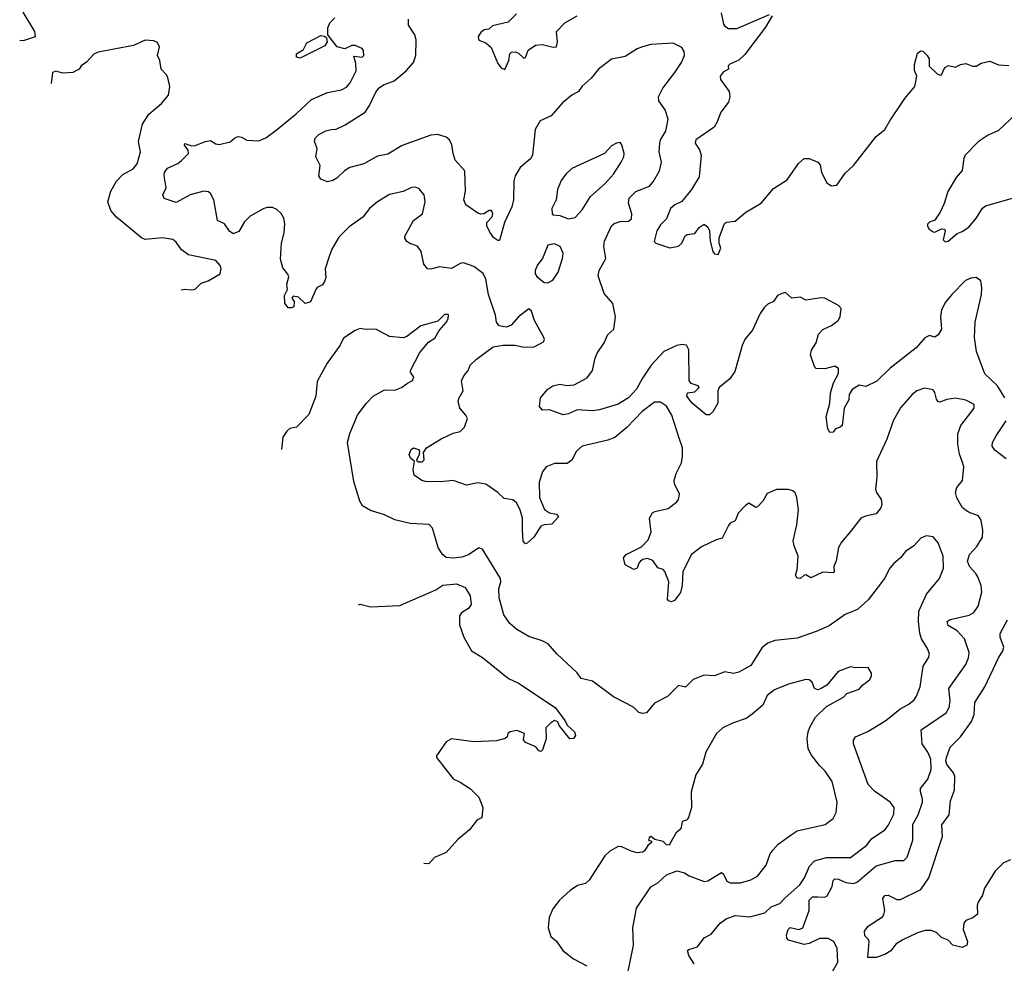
# Model space of a CAD drawing. Extents: x 2086813 to 2278017, y 548126 to 753336.
# Tile 116 of 256: x 2110955 to 2116679, y 616599 to 622083. Entities that reach past the tile are written whole.
import ezdxf

# ---------------------------------------------------------------- set-up
doc = ezdxf.new("R2010")
doc.units = 0

msp = doc.modelspace()

# ---------------------------------------------------------------- linework, layer by layer
at = {"layer": '0CON10XD'}
for points in [[(2110954.7, 621964.2), (2110977.7, 621962.3), (2111047.5, 621985), (2111042.5, 622015), (2110975, 622127.5)], [(2113842.3, 622117.7), (2113795, 622067.5), (2113703.2, 622046.8), (2113681.7, 622028.3), (2113655, 622023.8), (2113635, 622008), (2113620.8, 621985), (2113624.2, 621964.2), (2113665, 621948), (2113695, 621922), (2113735, 621828.8), (2113755, 621803.8), (2113775, 621792.5), (2113798.8, 621845), (2113804.3, 621885), (2113815, 621894.2), (2113835, 621895.5), (2113855, 621888.6), (2113885, 621858.8), (2113895, 621862.5), (2113912, 621905), (2113954.6, 621935.4), (2113995, 621938.2), (2114057.3, 621922.7), (2114075, 621924.2), (2114081.5, 621955), (2114075.8, 622015), (2114124.6, 622065.4), (2114195, 622105.6)], [(2115032.7, 622122.7), (2115046.8, 622056.8), (2115054.4, 622044.4), (2115075, 622032), (2115125, 622032), (2115315, 622112.5)], [(2113266.8, 620766.7), (2113222.2, 620782.2), (2113205, 620794.3), (2113193.6, 620813.6), (2113194.4, 620825), (2113244.2, 620915.8), (2113297.5, 620955), (2113311.9, 621025), (2113305.5, 621065.5), (2113275, 621102), (2113255, 621110), (2113232.4, 621107.6), (2113185, 621084.4), (2113105, 621067.8), (2113034.3, 621025), (2112989.2, 620985), (2112949.2, 620935), (2112870.5, 620879.5), (2112810.2, 620819.8), (2112770.2, 620749.8), (2112753.4, 620706.6), (2112731.4, 620635), (2112734, 620585), (2112728.8, 620565), (2112715, 620542.5), (2112685, 620526.2), (2112675.9, 620514.1), (2112645, 620443.3), (2112615, 620433.8), (2112575, 620470), (2112545, 620476.2), (2112537.5, 620465), (2112550, 620445), (2112548.8, 620415), (2112535, 620408), (2112515, 620408), (2112495.8, 620435), (2112495, 620480), (2112511.1, 620515), (2112507.5, 620545), (2112518.9, 620588.9), (2112514.4, 620604.4), (2112485, 620641.2), (2112471.7, 620691.7), (2112476.2, 620783.8), (2112492.2, 620845), (2112496.3, 620896.3), (2112490.3, 620930.3), (2112475, 620956.7), (2112449.7, 620979.7), (2112425, 620991.9), (2112395, 620992.2), (2112373.3, 620985), (2112295, 620941.2), (2112261.8, 620908.2), (2112227.9, 620852.1), (2112195, 620838.1), (2112175, 620854.3), (2112145, 620895.7), (2112104.4, 620915), (2112084.3, 621035), (2112065, 621072), (2112052.4, 621082.4), (2112025.8, 621085.8), (2111945, 621064.4), (2111865, 621020), (2111795, 621043.8), (2111786.7, 621065), (2111806.2, 621105), (2111793.8, 621175), (2111796.2, 621195), (2111815, 621219.2), (2111873.4, 621246.6), (2111894.6, 621265.4), (2111935.8, 621305), (2111934, 621325), (2111912.7, 621352.7), (2111915, 621362.5), (2111955, 621349.2), (2111975, 621350.8), (2112035, 621375.4), (2112065, 621380.7), (2112095, 621361.1), (2112115, 621357.8), (2112177.9, 621372.1), (2112205, 621396), (2112225, 621404.2), (2112245, 621400), (2112275, 621382), (2112345, 621379.4), (2112385, 621395.6), (2112445, 621440.6), (2112561.4, 621535), (2112651.6, 621618.4), (2112745, 621660.6), (2112825, 621675.6), (2112855, 621691.4), (2112875.6, 621715), (2112911.8, 621785), (2112909.1, 621829.1), (2112898.3, 621871.7), (2112945.7, 621864.3), (2112956, 621875), (2112953.9, 621903.9), (2112945, 621916.2), (2112905, 621932.5), (2112885, 621932.5), (2112846, 621914), (2112800, 621925), (2112747.1, 621995), (2112745.7, 622035), (2112757.5, 622065), (2112786.7, 622093.3)], [(2114575, 620000), (2114541.2, 619935), (2114495, 619885.5), (2114435, 619849.1), (2114325, 619815.6), (2114285, 619810.6), (2114195, 619815.6), (2114145, 619791.4), (2114115, 619787.1), (2114035, 619816), (2113993.6, 619813.6), (2113977.5, 619835), (2113982.5, 619885), (2114026.2, 619935), (2114053.8, 619955), (2114095, 619964.4), (2114135, 619956.9), (2114179.4, 619960.6), (2114255, 620001.4), (2114284.4, 620045), (2114300, 620115), (2114312.7, 620145), (2114352.9, 620205), (2114375, 620253.3), (2114410, 620285), (2114419.4, 620355), (2114404.2, 620434.2), (2114352.1, 620492.1), (2114318.6, 620595), (2114324.4, 620625.6), (2114362, 620695), (2114358.3, 620718.3), (2114351.4, 620765), (2114354.4, 620795), (2114394.6, 620885.4), (2114411.8, 620898.2), (2114445, 620910), (2114495, 620911.8), (2114511.5, 620925), (2114514, 620954), (2114494.4, 621015.6), (2114497.8, 621045), (2114538, 621085), (2114616, 621115), (2114638.7, 621141.3), (2114675.5, 621204.5), (2114687.1, 621255), (2114673.1, 621315), (2114676.2, 621365), (2114680.9, 621385), (2114711.1, 621435), (2114724.2, 621504.2), (2114708.3, 621558.3), (2114670.4, 621610.4), (2114669.5, 621635), (2114693.5, 621685), (2114764.5, 621775), (2114801.9, 621835), (2114819.2, 621875), (2114818.3, 621898.3), (2114805, 621921.2), (2114755, 621947.1), (2114625, 621938.5), (2114575, 621925.6), (2114545, 621914.3), (2114475, 621869.4), (2114395, 621852.5), (2114319.2, 621795), (2114277.6, 621742.4), (2114224.3, 621695.7), (2114203.9, 621666.1), (2114165, 621644), (2114110.9, 621599.1), (2114043.8, 621525), (2113980, 621495), (2113952.5, 621445), (2113935.3, 621294.7), (2113924.4, 621275), (2113865, 621222.9), (2113834.5, 621175), (2113828.5, 621145), (2113825.7, 621035), (2113815.7, 620995), (2113773.8, 620905), (2113745, 620800), (2113735, 620798.8), (2113712, 620815), (2113687.9, 620847.9), (2113670.8, 620885), (2113670, 620905), (2113700, 620935), (2113706.2, 620955), (2113703.3, 620965), (2113695, 620973.3), (2113685, 620973.3), (2113652.5, 620955), (2113635, 620952), (2113618.8, 620958.8), (2113547.7, 621007.7), (2113536.1, 621036.1), (2113545.9, 621085.9), (2113542, 621205), (2113487, 621267), (2113474.4, 621305), (2113468.1, 621355), (2113454, 621385), (2113435, 621400.8), (2113385, 621416.2), (2113345, 621411.4), (2113178, 621352), (2113095, 621301.4), (2113035, 621288.8), (2112955, 621244.3), (2112875, 621223.8), (2112843.3, 621205), (2112799.1, 621160.9), (2112775, 621147.5), (2112745, 621140), (2112705.9, 621155.9), (2112693.9, 621176.1), (2112702, 621235), (2112676.2, 621285), (2112684.5, 621335), (2112668.9, 621375), (2112673.1, 621395), (2112693.7, 621416.3), (2112733.7, 621436.3), (2112765, 621445.6), (2112795, 621446), (2112847.8, 621472.2), (2112963.1, 621545), (2112988.8, 621585), (2113025, 621662.5), (2113045, 621686.7), (2113070.8, 621705), (2113131.9, 621728.1), (2113201.5, 621785), (2113245.2, 621834.8), (2113257.5, 621875), (2113260.8, 621965), (2113252.5, 621995), (2113215, 622050.8), (2113215.9, 622085)], [(2115330, 622105), (2115290.7, 622039.3), (2115170.3, 621879.7), (2115135, 621848), (2115083.3, 621825), (2115073.3, 621815), (2115076.7, 621795), (2115045, 621777.5), (2115027.1, 621755), (2115028.6, 621735), (2115078.8, 621665), (2115083.9, 621635), (2115075, 621604.3), (2115031.1, 621545), (2115010.6, 621489.4), (2114992.1, 621457.9), (2114885.8, 621384.2), (2114882.5, 621365), (2114907.4, 621327.4), (2114917.8, 621295), (2114905, 621170), (2114860, 621095), (2114805, 621025.6), (2114763.8, 621006.2), (2114739.5, 620985), (2114715.7, 620925), (2114680.1, 620889.9), (2114659.5, 620855), (2114643, 620793), (2114653.6, 620783.6), (2114735, 620756.7), (2114785, 620766.7), (2114805, 620783.3), (2114823.3, 620826.7), (2114835.8, 620834.2), (2114879.7, 620840.3), (2114904.5, 620875.5), (2114935, 620893.8), (2114955, 620878), (2114964.4, 620855), (2114969.6, 620795), (2114985.6, 620735), (2114995, 620721.4), (2115015, 620718), (2115031.4, 620755), (2115021.1, 620785), (2115021.8, 620815), (2115051.7, 620898.3), (2115065, 620906.7), (2115115, 620912.5), (2115177.5, 620965), (2115265, 621016.7), (2115338.3, 621101.7), (2115417.7, 621152.3), (2115482.7, 621247.3), (2115515, 621276.7), (2115545, 621276.7), (2115595.6, 621255.6), (2115608.7, 621238.7), (2115617.5, 621195), (2115648.1, 621135), (2115675, 621117.1), (2115705, 621121.2), (2115755, 621191.1), (2115803.3, 621235), (2115935, 621403.8), (2115985, 621443.8), (2116012.9, 621495), (2116102, 621625), (2116160, 621695), (2116170, 621755), (2116157, 621787), (2116157, 621823), (2116175, 621887.5), (2116195, 621902.5), (2116205, 621900), (2116231.2, 621875), (2116243.3, 621855), (2116243, 621813), (2116288.3, 621768.3), (2116305, 621760), (2116315, 621763.3), (2116333.3, 621805), (2116355, 621817.5), (2116395, 621807.5), (2116425, 621822.5), (2116455, 621827.5), (2116493.6, 621813.6), (2116515, 621812.5), (2116545, 621830), (2116595, 621841.2), (2116645, 621821.2), (2116706.4, 621816.4)], [(2111893.7, 620511.9), (2111915, 620516.7), (2111955, 620512.5), (2111975, 620517.5), (2112009.3, 620550.7), (2112050, 620565), (2112120, 620605), (2112127, 620637), (2112120, 620655), (2112095, 620682.5), (2111937, 620717), (2111895, 620746), (2111865, 620790.8), (2111845, 620805.8), (2111785, 620815.6), (2111685, 620805.7), (2111662.5, 620815), (2111518, 620935), (2111484.3, 620974.3), (2111467.5, 621025), (2111484.3, 621085.7), (2111517.1, 621145), (2111555, 621183.5), (2111615, 621215.8), (2111636.9, 621245), (2111656.9, 621315), (2111645.6, 621375), (2111668.9, 621475), (2111705, 621534), (2111778.8, 621595), (2111820, 621645), (2111827.5, 621695), (2111816.4, 621746.4), (2111806.7, 621765), (2111776.7, 621795), (2111768.8, 621845), (2111756.7, 621875), (2111766.7, 621925), (2111755, 621950), (2111735, 621960), (2111685, 621963.8), (2111617, 621933), (2111410, 621895), (2111385, 621883.3), (2111343.8, 621836.2), (2111312.5, 621815), (2111300, 621795), (2111263.9, 621776.1), (2111205, 621772), (2111165, 621784.2), (2111146.2, 621775), (2111136.9, 621712.7)], [(2112585, 621860), (2112564.2, 621864.2), (2112564.6, 621885), (2112605, 621910), (2112625, 621947.7), (2112705, 621990.8), (2112727.2, 621987.2), (2112738.1, 621978.1), (2112741.8, 621955), (2112728.8, 621931.2), (2112585, 621860)], [(2116746.6, 621533.4), (2116645, 621438.6), (2116585, 621410.8), (2116527.6, 621372.4), (2116452.5, 621295), (2116443.4, 621276.6), (2116434.5, 621205.5), (2116400, 621165), (2116351.1, 621085), (2116330, 621015), (2116305.7, 620964.3), (2116275, 620917.5), (2116245, 620906.2), (2116233.8, 620895), (2116233, 620883), (2116243.3, 620865), (2116265, 620850), (2116275, 620848.8), (2116315, 620868), (2116332.5, 620865), (2116336, 620855), (2116324.2, 620804.2), (2116335, 620792), (2116352.5, 620795), (2116405, 620841.2), (2116435, 620851.4), (2116472.6, 620877.4), (2116518.3, 620931.7), (2116552.7, 620987.3), (2116569.1, 621000.9), (2116726.2, 621045)], [(2114145, 620926), (2114185, 620934), (2114225, 620977.1), (2114273.3, 621055), (2114359.2, 621130.8), (2114407.1, 621185), (2114452.5, 621255), (2114467.5, 621285), (2114470, 621305), (2114456.2, 621355), (2114445, 621368.8), (2114424.1, 621365.9), (2114395, 621348.8), (2114354.2, 621305.8), (2114165, 621217.1), (2114129.2, 621185), (2114102.6, 621147.4), (2114082.5, 621095), (2114074.2, 621035), (2114049.1, 620985), (2114050, 620955), (2114055, 620948.8), (2114095.6, 620945.6), (2114145, 620926)], [(2115649.4, 616495), (2115710.8, 616605), (2115708.2, 616685), (2115687.3, 616725), (2115655, 616742.8), (2115605, 616742.4), (2115545, 616713.1), (2115515, 616708.8), (2115424.2, 616734.2), (2115414.5, 616745), (2115412.1, 616765), (2115422.5, 616795), (2115434, 616806), (2115485, 616795.5), (2115508, 616805), (2115544, 616905), (2115545.4, 616965), (2115565, 616984.6), (2115596, 616986), (2115635, 616983.6), (2115649.2, 616990.8), (2115677.8, 617045), (2115685, 617080), (2115695, 617089.2), (2115715, 617087.5), (2115758.7, 617068.7), (2115805, 617061.8), (2115825, 617072.5), (2115935, 617166), (2116045, 617195.6), (2116095, 617196.9), (2116114.6, 617215.4), (2116147.9, 617315), (2116148.5, 617405), (2116177.7, 617462.3), (2116202.9, 617535), (2116204.5, 617555), (2116191.9, 617595), (2116192.5, 617615), (2116235, 617668.2), (2116253.9, 617725), (2116252.6, 617785), (2116235.2, 617825), (2116201.2, 617875), (2116195.8, 617955), (2116341.9, 618055), (2116359.6, 618085), (2116364.7, 618125), (2116356.4, 618195), (2116456.2, 618335), (2116471.6, 618375), (2116474.7, 618405), (2116448, 618485), (2116405, 618530.8), (2116352.7, 618562.7), (2116347.5, 618585), (2116365, 618597.3), (2116475, 618622.5), (2116501.5, 618638.5), (2116528.2, 618675), (2116548.5, 618755), (2116545.6, 618795), (2116525.5, 618845), (2116514.4, 618865), (2116476.2, 618905), (2116466.1, 618935), (2116477.1, 618975), (2116519.1, 619020.9), (2116552.7, 619075), (2116555.5, 619115), (2116545, 619173.3), (2116529.5, 619199.5), (2116470.4, 619220.4), (2116436.4, 619245), (2116403.4, 619303.4), (2116395.6, 619334.4), (2116403.6, 619365), (2116436.7, 619405), (2116444.4, 619485), (2116434.5, 619515), (2116418.5, 619558.5), (2116408.8, 619615), (2116408.5, 619675), (2116426.2, 619723.8), (2116504, 619825), (2116505, 619846.7), (2116455, 619872), (2116395, 619883.8), (2116345, 619876), (2116305, 619860), (2116295, 619862), (2116285, 619876.7), (2116276.4, 619916.4), (2116265, 619930.8), (2116215, 619941.4), (2116171.2, 619925), (2116144.3, 619905), (2116075, 619826.2), (2116035.7, 619755), (2115995.7, 619645), (2115936, 619515), (2115939.1, 619425), (2115930.9, 619355), (2115936.7, 619335), (2115963.1, 619295), (2115966.9, 619265), (2115961.9, 619245), (2115935, 619211.4), (2115872, 619198), (2115845, 619185.7), (2115785, 619109.2), (2115732.8, 619047.2), (2115715.8, 619015), (2115702.7, 618937.3), (2115688.8, 618905), (2115690, 618875), (2115685, 618867.5), (2115625, 618872.2), (2115555, 618840), (2115525, 618855.6), (2115515, 618854.2), (2115494.1, 618835.9), (2115475, 618838), (2115465.8, 618855), (2115475.5, 618885), (2115480.5, 618965), (2115457.1, 619025), (2115452.5, 619055), (2115472.6, 619147.4), (2115482.2, 619235), (2115472.9, 619305), (2115463.2, 619333.2), (2115450, 619345), (2115425, 619352.2), (2115355, 619352.2), (2115300, 619330), (2115276, 619285), (2115245, 619252.5), (2115235, 619247.5), (2115195, 619272.5), (2115175, 619260), (2115132, 619215), (2115115, 619170), (2115085, 619156.2), (2115075, 619143.3), (2115039.7, 619070.3), (2115005, 619060.5), (2114919.8, 619020.2), (2114860, 618975), (2114810.6, 618875), (2114806.4, 618795), (2114796, 618754), (2114762.7, 618707.3), (2114745, 618700), (2114726.7, 618705), (2114720.8, 618715), (2114728.6, 618815), (2114706, 618875), (2114695, 618887.5), (2114665, 618897.5), (2114635, 618940), (2114605, 618951.2), (2114577.5, 618945), (2114563.8, 618935), (2114554, 618925), (2114543.9, 618896.1), (2114525, 618886.7), (2114474.1, 618914.1), (2114466.2, 618955), (2114480, 618975), (2114569.8, 619020.2), (2114609.5, 619060.5), (2114625.6, 619105), (2114616.7, 619185), (2114633.9, 619216.1), (2114647.5, 619225), (2114725, 619242.9), (2114775, 619280), (2114785.8, 619295), (2114790.8, 619325), (2114762, 619385), (2114759.2, 619405), (2114770.6, 619445), (2114801.7, 619508.3), (2114809.3, 619545), (2114807.5, 619595), (2114786.9, 619656.9), (2114745.7, 619785), (2114715.7, 619835.8), (2114679.5, 619859.5), (2114645, 619859.1), (2114572.9, 619805), (2114485, 619712.2), (2114415, 619654.5), (2114375, 619638.8), (2114225, 619603.6), (2114192.2, 619575), (2114165, 619522.5), (2114137, 619503), (2114065, 619504.4), (2114016.4, 619483.6), (2113994.4, 619455), (2113974.7, 619395.3), (2113977.8, 619305), (2114006.5, 619236.5), (2114035, 619217.1), (2114075, 619210), (2114087, 619193), (2114048.3, 619151.7), (2114005, 619148), (2113985, 619140), (2113943.8, 619075), (2113905, 619040), (2113895, 619037.5), (2113882.7, 619052.7), (2113878.3, 619118.3), (2113877.7, 619185), (2113864.7, 619234.7), (2113842.9, 619275), (2113822, 619292), (2113770.8, 619300.8), (2113735, 619334.4), (2113665, 619382.5), (2113618.7, 619391.3), (2113551.7, 619378.3), (2113475, 619405.7), (2113402.7, 619397.3), (2113315, 619398), (2113292.5, 619405), (2113248.8, 619435), (2113242, 619468), (2113250, 619515), (2113227.5, 619535), (2113220, 619555), (2113230, 619585), (2113245, 619593.8), (2113272.5, 619585), (2113280, 619575), (2113277.5, 619555), (2113262.5, 619522.5), (2113273.3, 619513.3), (2113295, 619513.8), (2113305.8, 619525), (2113303, 619567), (2113320, 619595), (2113405, 619647.5), (2113475, 619679.2), (2113515, 619690), (2113541.2, 619715), (2113557.5, 619765), (2113548.8, 619785), (2113513.1, 619825), (2113503.5, 619865), (2113508.9, 619885), (2113533.1, 619925), (2113523.1, 619983.1), (2113536.2, 620013.8), (2113562, 620045), (2113574, 620075), (2113610.6, 620109.4), (2113708.3, 620181.7), (2113765, 620191.4), (2113835, 620192), (2113885, 620179.2), (2113945, 620181.4), (2113999.7, 620210.3), (2114005.8, 620224.2), (2114002.5, 620235), (2113947.5, 620335), (2113929.5, 620389.5), (2113915, 620402.5), (2113855, 620356.2), (2113812.1, 620307.9), (2113784.2, 620295.8), (2113743.3, 620303.3), (2113727.1, 620325), (2113720.9, 620365), (2113679.6, 620485), (2113664.5, 620575), (2113648.7, 620608.7), (2113595, 620647.5), (2113535, 620669.6), (2113515, 620666.6), (2113465, 620637.5), (2113395, 620646.2), (2113345, 620632.1), (2113325, 620635.6), (2113305, 620662), (2113289.3, 620735), (2113266.8, 620766.7)], [(2114025, 620554), (2114055, 620570), (2114085.8, 620615), (2114110.8, 620695), (2114113.8, 620725), (2114096.7, 620765), (2114065, 620780), (2114025, 620772.5), (2113994.5, 620695.5), (2113965, 620658.6), (2113952.5, 620625), (2113952.1, 620605), (2113961.3, 620591.3), (2114005, 620556), (2114025, 620554)], [(2116681.8, 619885), (2116639.1, 619955), (2116567.1, 620025), (2116518.5, 620155), (2116505.5, 620235.5), (2116510, 620325), (2116546.4, 620485), (2116549.5, 620525), (2116542, 620565), (2116515, 620584), (2116485, 620581.4), (2116453.6, 620566.4), (2116373.8, 620486.2), (2116338.3, 620441.7), (2116314.3, 620395.7), (2116307.5, 620355), (2116314.5, 620285), (2116295, 620251.2), (2116275, 620238), (2116245, 620247.5), (2116217, 620233), (2116166, 620175), (2116015, 620057.1), (2115938, 619982), (2115875, 619952), (2115835, 619958), (2115795, 619934), (2115778, 619905), (2115775.9, 619874.1), (2115748.6, 619825), (2115736.7, 619725), (2115725, 619714.4), (2115697.5, 619705), (2115683.6, 619686.4), (2115664.1, 619684.1), (2115652.5, 619705), (2115642.9, 619775), (2115664.4, 619855), (2115668, 619912), (2115687.2, 619972.8), (2115715, 620027.5), (2115716, 620055), (2115695, 620070), (2115635, 620053.8), (2115586.1, 620056.1), (2115575, 620067.5), (2115551.9, 620135), (2115558.7, 620161.3), (2115586, 620205), (2115600, 620255), (2115625, 620282.5), (2115675, 620306), (2115713.8, 620335), (2115726, 620355), (2115730, 620405), (2115715, 620422), (2115635, 620464), (2115615, 620466.2), (2115525, 620452.5), (2115495, 620470), (2115445, 620464), (2115406.4, 620496.4), (2115385, 620491.2), (2115360.5, 620479.5), (2115336.7, 620445), (2115305, 620430), (2115285, 620412.5), (2115260.8, 620375), (2115215, 620278.8), (2115172.6, 620227.4), (2115155, 620190), (2115112.2, 620037.8), (2115083.1, 619995), (2115022.5, 619945), (2115014.3, 619925), (2115014, 619855), (2114985.6, 619804.4), (2114965, 619786.7), (2114945, 619786.7), (2114865, 619853.8), (2114834.4, 619895), (2114836.7, 619915), (2114879.5, 619920.5), (2114906.2, 619945), (2114900, 619955), (2114858.3, 619968.3), (2114847.5, 619985), (2114844.3, 620164.3), (2114832, 620192), (2114805.9, 620195.9), (2114775, 620190), (2114700.8, 620155), (2114625.8, 620075), (2114575, 620000)], [(2113355, 619127.5), (2113335, 619148.8), (2113224.4, 619154.4), (2113136.6, 619176.6), (2113075, 619205.8), (2112995, 619229.5), (2112947.1, 619257.1), (2112932, 619285), (2112898, 619398), (2112860.8, 619625), (2112875, 619677.5), (2112918.8, 619785), (2112968.3, 619851.7), (2113010, 619895), (2113075, 619930.8), (2113135, 619930.6), (2113175, 619944.4), (2113209.1, 619970.9), (2113239.4, 619985), (2113245.6, 620005), (2113226.7, 620035), (2113226.7, 620045), (2113281.7, 620148.3), (2113331.5, 620208.5), (2113368.3, 620231.7), (2113393.8, 620276.2), (2113435, 620322.5), (2113446.7, 620345), (2113447.5, 620365), (2113445, 620370), (2113425, 620370), (2113385, 620330), (2113286.1, 620303.9), (2113205, 620241.2), (2113185, 620234), (2113105, 620241.2), (2113025, 620284.2), (2112965, 620282), (2112935, 620287.5), (2112905, 620277.1), (2112838.3, 620231.7), (2112818, 620192), (2112743, 620087), (2112685, 619980), (2112676.7, 619895), (2112635, 619787.5), (2112565, 619713.8), (2112525, 619706.2), (2112507.7, 619692.3), (2112484.3, 619655.7), (2112477.3, 619584)], [(2116690.5, 619530.5), (2116625, 619581.4), (2116608.6, 619605), (2116611.4, 619625), (2116631.4, 619665), (2116689.3, 619750.7)], [(2114875.5, 616595.5), (2114845.8, 616645), (2114837.5, 616672.5), (2114845, 616680), (2114895, 616694), (2114933.4, 616746.6), (2114975, 616768), (2115027.7, 616832.3), (2115062.2, 616857.8), (2115115, 616876.2), (2115200.7, 616869.3), (2115287.1, 616892.9), (2115323.4, 616926.6), (2115375, 616945.5), (2115405, 616980), (2115491.5, 617055), (2115517.3, 617095), (2115545.9, 617164.1), (2115575.8, 617194.2), (2115645, 617213.2), (2115785, 617213.8), (2115880.8, 617285), (2115907.9, 617322.1), (2115984, 617375), (2116005, 617399.2), (2116037.5, 617465), (2116039.4, 617505), (2116015.3, 617535.3), (2115925, 617599.6), (2115887.1, 617637.1), (2115802.9, 617875), (2115802, 617895), (2115814.4, 617915.6), (2115885, 617945.7), (2115990.7, 618009.3), (2116072, 618075), (2116124.5, 618105.5), (2116155, 618130), (2116169.5, 618150.5), (2116191.1, 618205), (2116208.6, 618325), (2116239.2, 618375), (2116244.2, 618395), (2116235.7, 618425), (2116198.6, 618485), (2116187.4, 618517.4), (2116180.7, 618585), (2116183.1, 618645), (2116226.6, 618743.4), (2116303.1, 618835), (2116325.6, 618895), (2116324, 618965), (2116295, 619043.3), (2116265, 619076.7), (2116225, 619083.3), (2116195, 619068.8), (2116153.3, 619025), (2116105, 618992), (2116076, 618955), (2116037.3, 618922.7), (2116013.8, 618895), (2115983.8, 618835), (2115965, 618811.2), (2115888.1, 618711.9), (2115825.4, 618654.6), (2115754.6, 618625.4), (2115660.2, 618559.8), (2115585, 618526.5), (2115475, 618488.9), (2115345, 618474.4), (2115305, 618460), (2115272.5, 618435), (2115205, 618330), (2115135, 618290), (2115105, 618283.3), (2115055, 618292), (2114995, 618268.8), (2114935, 618273.8), (2114871.2, 618248.8), (2114825, 618204), (2114785, 618212.5), (2114720.5, 618149.5), (2114645, 618110), (2114600, 618055), (2114575, 618050), (2114555, 618055.8), (2114525.4, 618085.4), (2114486.9, 618106.9), (2114406.9, 618146.9), (2114285, 618238.6), (2114218.8, 618255), (2114195, 618286), (2114077.8, 618397.8), (2114026.4, 618456.4), (2113993.2, 618473.2), (2113915, 618498.1), (2113845, 618538.9), (2113805, 618573.1), (2113768.6, 618625), (2113743.1, 618723.1), (2113740.7, 618775), (2113752.1, 618815), (2113750.8, 618835), (2113645.5, 619005.5), (2113625, 619014), (2113565, 618973.5), (2113525, 618958.8), (2113475, 618953.3), (2113435, 618958.1), (2113412.5, 618975), (2113386.9, 619015), (2113355, 619127.5)], [(2112923.7, 618682.1), (2112935, 618685.8), (2112995, 618671.4), (2113165, 618678), (2113375, 618768.8), (2113415, 618796.7), (2113495, 618803.8), (2113545, 618783.3), (2113573.3, 618735), (2113580, 618685), (2113565, 618660), (2113523.9, 618636.1), (2113511.7, 618618.3), (2113511.2, 618565), (2113536.2, 618495), (2113582.5, 618415), (2113645.6, 618375.6), (2113796.7, 618255), (2113855, 618226), (2114067.5, 618085), (2114125, 618010), (2114140.4, 617980.4), (2114180, 617945), (2114187.1, 617922.9), (2114175, 617905.7), (2114153.8, 617903.8), (2114091.1, 617981.1), (2114083, 618003), (2114065, 618010), (2114040, 617995), (2114013, 617967), (2114016.4, 617903.6), (2113995, 617840), (2113985, 617830), (2113973.6, 617833.6), (2113955, 617857.5), (2113895, 617882.5), (2113883, 617897), (2113890, 617935), (2113845, 617951.2), (2113805.8, 617944.2), (2113793.3, 617935), (2113788.8, 617915), (2113777.5, 617905), (2113727.5, 617892.5), (2113596.1, 617886.1), (2113465, 617903.3), (2113434.1, 617885.9), (2113377.5, 617805), (2113377.5, 617795), (2113475, 617670), (2113515, 617652.5), (2113575, 617613.3), (2113623.3, 617565), (2113646.7, 617505), (2113642.5, 617445), (2113615, 617432.5), (2113570, 617375), (2113502.3, 617317.7), (2113435, 617242.5), (2113366.4, 617213.6), (2113333.3, 617176.7), (2113305.3, 617179.1)], [(2116715, 617200), (2116675, 617182), (2116625.4, 617134.6), (2116565, 617036.2), (2116552.9, 616995), (2116528, 616955), (2116522, 616935), (2116523.8, 616885), (2116497, 616863), (2116455, 616846.7), (2116445, 616832.5), (2116440.6, 616795), (2116466.2, 616725), (2116462.5, 616705), (2116435, 616690), (2116380, 616705), (2116352.5, 616732.5), (2116315, 616749.2), (2116285, 616778.6), (2116255, 616788.9), (2116218.6, 616788.6), (2116175, 616775.7), (2116090, 616735), (2116049.5, 616710.5), (2116018.7, 616671.3), (2115985, 616650), (2115935, 616633.3), (2115885, 616632.5), (2115893.3, 616725), (2115888.3, 616738.3), (2115868, 616758), (2115867.1, 616785), (2115887.1, 616815), (2115950, 616855), (2115972, 616868), (2115978.3, 616881.7), (2115984.2, 616905.8), (2115972.5, 616975), (2115985, 616993.8), (2116005, 616995.7), (2116055, 616970), (2116075, 616969.4), (2116193.2, 617026.8), (2116240.4, 617095), (2116319.3, 617335), (2116316.1, 617403.9), (2116358.5, 617461.5), (2116366.4, 617543.6), (2116389.4, 617605), (2116391.8, 617685), (2116383.5, 617705), (2116344.4, 617755), (2116338.6, 617775), (2116342.9, 617795), (2116364.3, 617855), (2116425, 617914.2), (2116489.1, 618005), (2116504.5, 618045), (2116507.8, 618115), (2116566.1, 618206.1), (2116645.5, 618374.5), (2116670.8, 618415), (2116675.8, 618435.8), (2116654.4, 618495), (2116654.4, 618515), (2116697.1, 618595)], [(2114487.5, 616525), (2114523.1, 616705), (2114518.9, 616805), (2114540.9, 616919.1), (2114625, 617043.8), (2114664.1, 617065.9), (2114715, 617113.3), (2114775, 617135.8), (2114820, 617125), (2114846.4, 617106.4), (2114934.2, 617074.2), (2114955, 617078.8), (2115035, 617125.8), (2115047.4, 617117.4), (2115065.5, 617075.5), (2115085, 617066.9), (2115145, 617066.7), (2115205.5, 617084.5), (2115244, 617105), (2115295, 617168.8), (2115318.1, 617235), (2115335, 617259.2), (2115365, 617291.2), (2115440, 617345), (2115475, 617368.6), (2115637.5, 617405), (2115685, 617440), (2115702, 617475), (2115707.5, 617535), (2115678.9, 617655), (2115638.6, 617715), (2115605, 617747.5), (2115558.8, 617808.8), (2115539.1, 617845), (2115533.1, 617905), (2115538.5, 617945), (2115549.4, 617970.6), (2115581.5, 618028.5), (2115645, 618092), (2115744.1, 618145.9), (2115764.1, 618165.9), (2115835, 618192.5), (2115855, 618216), (2115895, 618246.7), (2115907, 618267), (2115907.5, 618285), (2115887, 618317), (2115815, 618316), (2115785, 618322), (2115713.8, 618295), (2115647.5, 618215), (2115615, 618195.8), (2115595, 618188.8), (2115576, 618196), (2115562.7, 618232.7), (2115545.6, 618245.6), (2115525, 618247.5), (2115425, 618221.4), (2115342.6, 618187.4), (2115301.4, 618155), (2115275, 618100), (2115213, 618047), (2115177.6, 618022.4), (2115098.8, 617995), (2115043.6, 617966.4), (2115005.8, 617935), (2114943.4, 617826.6), (2114925, 617756.2), (2114885.7, 617695), (2114859.2, 617595), (2114861.2, 617505), (2114843.9, 617446.1), (2114835, 617433.3), (2114806.4, 617423.6), (2114799.2, 617380.8), (2114770, 617355), (2114730, 617285), (2114715, 617287.5), (2114695, 617306.7), (2114648.3, 617318.3), (2114625, 617336.7), (2114615, 617330), (2114610, 617315), (2114628.3, 617308.3), (2114628.3, 617301.7), (2114606.7, 617283.3), (2114588.3, 617251.7), (2114575, 617243.8), (2114545, 617241.2), (2114510, 617250), (2114456.4, 617276.4), (2114435, 617276.7), (2114385, 617251.2), (2114355.9, 617224.1), (2114265, 617082.5), (2114245, 617062.5), (2114198.3, 617051.7), (2114155, 617022.5), (2114092.5, 616965), (2114053.9, 616916.1), (2114032.5, 616865), (2114027.5, 616805), (2114042.5, 616755), (2114075, 616727.5), (2114113, 616673), (2114175, 616624), (2114252.5, 616585)]]:
    msp.add_lwpolyline(points, dxfattribs=at)

doc.saveas('drawing.dxf')
